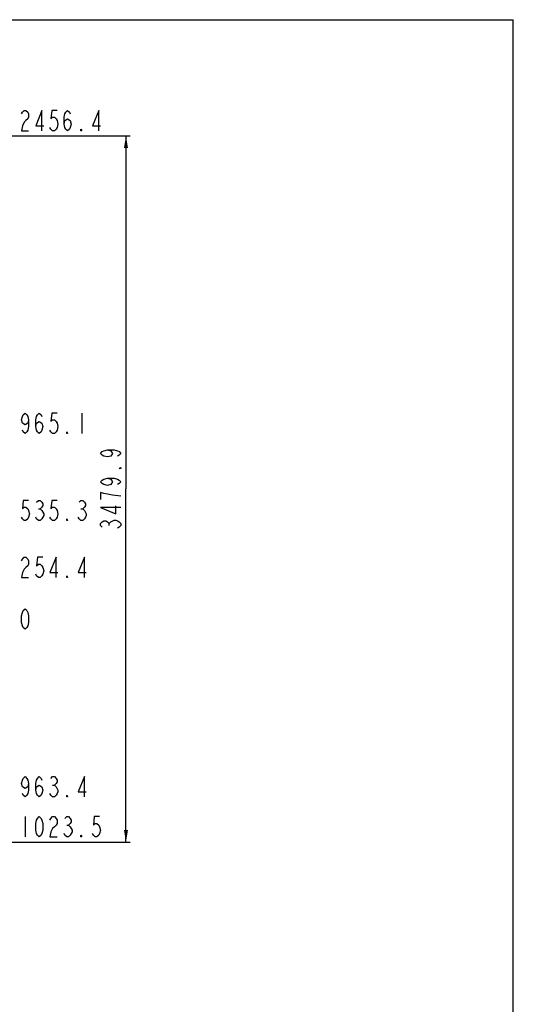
# Model space of a CAD drawing. Header units: millimetres. Extents: x 0 to 11890, y 0 to 8410.
# Tile 86 of 86: x 9459 to 11890, y 3558 to 8410. Entities that reach past the tile are written whole.
import ezdxf

# ---------------------------------------------------------------- set-up
doc = ezdxf.new("R2010")
doc.units = ezdxf.units.MM
doc.header["$LTSCALE"] = 653.95
doc.layers.get('0').update_dxf_attribs({"linetype": 'CONTINUOUS'})
for name, color, linetype in [('204101000043_DXF_DIMENSION', 7, 'CONTINUOUS'), ('304103000014_DXF_DIMENSION', 7, 'CONTINUOUS'), ('R70-2000运动范围_DXF_FORMAT', 7, 'CONTINUOUS')]:
    doc.layers.add(name, color=color, linetype=linetype)
doc.styles.get("Standard").update_dxf_attribs({"font": 'txt', "width": 0.7})
doc.dimstyles.new('DIMSTYLE_10', dxfattribs={"dimtxt": 100, "dimasz": 60, "dimexe": 2, "dimexo": 0.2, "dimgap": 2.5, "dimtad": 1, "dimdec": 1, "dimdsep": 46, "dimtxsty": 'Standard', "dimblk": '_FILLED', "dimblk1": '_FILLED', "dimblk2": '_FILLED', "dimcen": 0.09, "dimclrt": 5, "dimazin": 2, "dimtp": 0.1, "dimtm": 0.1, "dimtfac": 1, "dimtdec": 1, "dimtofl": 0, "dimtmove": 0, "dimatfit": 3, "dimldrblk": '_FILLED', "dimfxl": 0, "dimtolj": 1, "dimarcsym": 0})

# ---------------------------------------------------------------- blocks, each defined once
blk = doc.blocks.new('_FILLED')
at = {"color": 0, "linetype": 'ByBlock'}
blk.add_solid([(0, 0), (-1, 0.167), (-1, -0.167)], dxfattribs=at)
blk = doc.blocks.new('*D32')
at = {"layer": '204101000043_DXF_DIMENSION', "color": 2, "linetype": 'Continuous'}
for p, q in [((7302.4, 7837.5), (10002.2, 7837.5)), ((9982.2, 7837.5), (9982.2, 6097.6)), ((9982.2, 4357.6), (9982.2, 6097.6)), ((7917.6, 4357.6), (10002.2, 4357.6))]:
    blk.add_line(p, q, dxfattribs=at)
at = {"layer": '204101000043_DXF_DIMENSION', "color": 2, "linetype": 'Continuous', "xscale": 60, "yscale": 60, "zscale": 60}
for p, rotation in [((9982.2, 7837.5), 90), ((9982.2, 4357.6), 270)]:
    blk.add_blockref('_FILLED', p, dxfattribs=dict(at, rotation=rotation))

msp = doc.modelspace()

# ---------------------------------------------------------------- linework, layer by layer
at = {"layer": '204101000043_DXF_DIMENSION', "color": 5, "linetype": 'Continuous'}
for p, q in [((9764.962, 6471.298), (9764.962, 6371.297)), ((9550.587, 5999.793), (9559.337, 5999.793)), ((9760.587, 5999.793), (9769.338, 5999.793)), ((9898.916, 5918.214), (9898.916, 5926.964)), ((9620.587, 4638.155), (9629.338, 4638.155)), ((9484.962, 4482.639), (9484.962, 4382.639)), ((9690.587, 4440.972), (9699.337, 4440.972))]:
    msp.add_line(p, q, dxfattribs=at)
for points in [[(9467.463, 7945.873), (9471.837, 7954.206), (9480.587, 7962.54), (9489.338, 7962.54), (9498.087, 7954.206), (9502.462, 7945.873), (9502.462, 7929.206), (9498.087, 7920.873), (9489.338, 7912.54), (9480.587, 7904.207), (9471.837, 7887.54), (9467.463, 7862.54), (9502.462, 7862.54)], [(9568.087, 7862.54), (9568.087, 7962.54), (9537.462, 7887.54), (9576.837, 7887.54)], [(9642.462, 7962.54), (9616.212, 7962.54), (9611.837, 7920.873), (9620.587, 7929.206), (9629.338, 7929.206), (9638.087, 7920.873), (9642.462, 7912.54), (9646.837, 7895.873), (9642.462, 7879.207), (9638.087, 7870.873), (9629.338, 7862.54), (9620.587, 7862.54), (9611.837, 7870.873), (9607.463, 7879.207)], [(9677.462, 7895.873), (9681.837, 7912.54), (9694.963, 7920.873), (9708.087, 7912.54), (9712.462, 7895.873), (9708.087, 7879.207), (9703.712, 7870.873), (9694.963, 7862.54), (9686.212, 7870.873), (9681.837, 7879.207), (9677.462, 7895.873), (9677.462, 7929.206), (9681.837, 7945.873), (9686.212, 7954.206), (9694.963, 7962.54), (9703.712, 7954.206), (9708.087, 7945.873)], [(9848.087, 7862.54), (9848.087, 7962.54), (9817.462, 7887.54), (9856.838, 7887.54)], [(9764.962, 7862.54), (9760.587, 7862.54), (9760.587, 7870.873), (9764.962, 7862.54)], [(9502.462, 6437.964), (9498.087, 6421.297), (9484.962, 6412.964), (9471.837, 6421.297), (9467.463, 6437.964), (9471.837, 6454.631), (9476.212, 6462.964), (9484.962, 6471.298), (9493.712, 6462.964), (9498.087, 6454.631), (9502.462, 6437.964), (9502.462, 6404.63), (9498.087, 6387.964), (9493.712, 6379.63), (9484.962, 6371.297), (9476.212, 6379.63), (9471.837, 6387.964)], [(9537.462, 6404.63), (9541.837, 6421.297), (9554.962, 6429.63), (9568.087, 6421.297), (9572.462, 6404.63), (9568.087, 6387.964), (9563.713, 6379.63), (9554.962, 6371.297), (9546.212, 6379.63), (9541.837, 6387.964), (9537.462, 6404.63), (9537.462, 6437.964), (9541.837, 6454.631), (9546.212, 6462.964), (9554.962, 6471.298), (9563.713, 6462.964), (9568.087, 6454.631)], [(9642.462, 6471.298), (9616.212, 6471.298), (9611.837, 6429.63), (9620.587, 6437.964), (9629.338, 6437.964), (9638.087, 6429.63), (9642.462, 6421.297), (9646.837, 6404.63), (9642.462, 6387.964), (9638.087, 6379.63), (9629.338, 6371.297), (9620.587, 6371.297), (9611.837, 6379.63), (9607.463, 6387.964)], [(9694.963, 6371.297), (9690.587, 6371.297), (9690.587, 6379.63), (9694.963, 6371.297)], [(9890.583, 6290.089), (9907.25, 6285.714), (9915.583, 6272.589), (9907.25, 6259.464), (9890.583, 6255.09), (9873.916, 6259.464), (9865.583, 6263.839), (9857.25, 6272.589), (9865.583, 6281.339), (9873.916, 6285.714), (9890.583, 6290.089), (9923.916, 6290.089), (9940.583, 6285.714), (9948.916, 6281.339), (9957.249, 6272.589), (9948.916, 6263.839), (9940.583, 6259.464)], [(9957.249, 6202.589), (9957.249, 6198.214), (9948.916, 6198.214), (9957.249, 6202.589)], [(9890.583, 6150.089), (9907.25, 6145.714), (9915.583, 6132.589), (9907.25, 6119.464), (9890.583, 6115.09), (9873.916, 6119.464), (9865.583, 6123.839), (9857.25, 6132.589), (9865.583, 6141.339), (9873.916, 6145.714), (9890.583, 6150.089), (9923.916, 6150.089), (9940.583, 6145.714), (9948.916, 6141.339), (9957.249, 6132.589), (9948.916, 6123.839), (9940.583, 6119.464)], [(9957.249, 6062.589), (9915.583, 6066.964), (9890.583, 6071.34), (9873.916, 6075.714), (9857.25, 6080.089), (9857.25, 6045.089)], [(9502.462, 6041.459), (9476.212, 6041.459), (9471.837, 5999.793), (9480.587, 6008.126), (9489.338, 6008.126), (9498.087, 5999.793), (9502.462, 5991.459), (9506.837, 5974.793), (9502.462, 5958.126), (9498.087, 5949.793), (9489.338, 5941.46), (9480.587, 5941.46), (9471.837, 5949.793), (9467.463, 5958.126)], [(9541.837, 6033.126), (9550.587, 6041.459), (9559.337, 6041.459), (9568.087, 6033.126), (9572.462, 6024.793), (9572.462, 6016.459), (9568.087, 6008.126), (9559.337, 5999.793), (9568.087, 5991.459)], [(9642.462, 6041.459), (9616.212, 6041.459), (9611.837, 5999.793), (9620.587, 6008.126), (9629.338, 6008.126), (9638.087, 5999.793), (9642.462, 5991.459), (9646.837, 5974.793), (9642.462, 5958.126), (9638.087, 5949.793), (9629.338, 5941.46), (9620.587, 5941.46), (9611.837, 5949.793), (9607.463, 5958.126)], [(9751.837, 6033.126), (9760.587, 6041.459), (9769.338, 6041.459), (9778.087, 6033.126), (9782.462, 6024.793), (9782.462, 6016.459), (9778.087, 6008.126), (9769.338, 5999.793), (9778.087, 5991.459), (9786.837, 5974.793)], [(9568.087, 5991.459), (9576.837, 5974.793), (9576.837, 5966.46), (9572.462, 5958.126), (9568.087, 5949.793), (9559.337, 5941.46), (9550.587, 5941.46), (9541.837, 5949.793), (9537.462, 5958.126)], [(9786.837, 5974.793), (9786.837, 5966.46), (9782.462, 5958.126), (9778.087, 5949.793), (9769.338, 5941.46), (9760.587, 5941.46), (9751.837, 5949.793), (9747.462, 5958.126)], [(9957.249, 6005.715), (9857.25, 6005.715), (9932.25, 5975.089), (9932.25, 6014.464)], [(9694.963, 5941.46), (9690.587, 5941.46), (9690.587, 5949.793), (9694.963, 5941.46)], [(9865.583, 5909.465), (9857.25, 5918.214), (9857.25, 5926.964), (9865.583, 5935.714), (9873.916, 5940.089), (9882.25, 5940.089), (9890.583, 5935.714), (9898.916, 5926.964), (9907.25, 5935.714)], [(9907.25, 5935.714), (9923.916, 5944.464), (9932.25, 5944.464), (9940.583, 5940.089), (9948.916, 5935.714), (9957.249, 5926.964), (9957.249, 5918.214), (9948.916, 5909.465), (9940.583, 5905.089)], [(9484.962, 5406.181), (9476.212, 5414.514), (9471.837, 5422.848), (9467.463, 5439.514), (9467.463, 5472.847), (9471.837, 5489.514), (9476.212, 5497.847), (9484.962, 5506.181), (9493.712, 5497.847), (9498.087, 5489.514), (9502.462, 5472.847), (9502.462, 5439.514), (9498.087, 5422.848), (9493.712, 5414.514), (9484.962, 5406.181)], [(9502.462, 4646.488), (9498.087, 4629.821), (9484.962, 4621.488), (9471.837, 4629.821), (9467.463, 4646.488), (9471.837, 4663.155), (9476.212, 4671.488), (9484.962, 4679.822), (9493.712, 4671.488), (9498.087, 4663.155), (9502.462, 4646.488), (9502.462, 4613.155), (9498.087, 4596.488), (9493.712, 4588.155), (9484.962, 4579.822), (9476.212, 4588.155), (9471.837, 4596.488)], [(9537.462, 4613.155), (9541.837, 4629.821), (9554.962, 4638.155), (9568.087, 4629.821), (9572.462, 4613.155), (9568.087, 4596.488), (9563.713, 4588.155), (9554.962, 4579.822), (9546.212, 4588.155), (9541.837, 4596.488), (9537.462, 4613.155), (9537.462, 4646.488), (9541.837, 4663.155), (9546.212, 4671.488), (9554.962, 4679.822), (9563.713, 4671.488), (9568.087, 4663.155)], [(9611.837, 4671.488), (9620.587, 4679.822), (9629.338, 4679.822), (9638.087, 4671.488), (9642.462, 4663.155), (9642.462, 4654.822), (9638.087, 4646.488), (9629.338, 4638.155), (9638.087, 4629.821), (9646.837, 4613.155)], [(9778.087, 4579.822), (9778.087, 4679.822), (9747.462, 4604.822), (9786.837, 4604.822)], [(9646.837, 4613.155), (9646.837, 4604.822), (9642.462, 4596.488), (9638.087, 4588.155), (9629.338, 4579.822), (9620.587, 4579.822), (9611.837, 4588.155), (9607.463, 4596.488)], [(9694.963, 4579.822), (9690.587, 4579.822), (9690.587, 4588.155), (9694.963, 4579.822)], [(9554.962, 4382.639), (9546.212, 4390.972), (9541.837, 4399.305), (9537.462, 4415.972), (9537.462, 4449.306), (9541.837, 4465.972), (9546.212, 4474.306), (9554.962, 4482.639), (9563.713, 4474.306), (9568.087, 4465.972), (9572.462, 4449.306), (9572.462, 4415.972), (9568.087, 4399.305), (9563.713, 4390.972), (9554.962, 4382.639)], [(9607.463, 4465.972), (9611.837, 4474.306), (9620.587, 4482.639), (9629.338, 4482.639), (9638.087, 4474.306), (9642.462, 4465.972), (9642.462, 4449.306), (9638.087, 4440.972), (9629.338, 4432.639), (9620.587, 4424.305), (9611.837, 4407.639), (9607.463, 4382.639), (9642.462, 4382.639)], [(9681.837, 4474.306), (9690.587, 4482.639), (9699.337, 4482.639), (9708.087, 4474.306), (9712.462, 4465.972), (9712.462, 4457.639), (9708.087, 4449.306), (9699.337, 4440.972), (9708.087, 4432.639)], [(9852.462, 4482.639), (9826.212, 4482.639), (9821.837, 4440.972), (9830.587, 4449.306), (9839.337, 4449.306), (9848.087, 4440.972), (9852.462, 4432.639), (9856.838, 4415.972), (9852.462, 4399.305), (9848.087, 4390.972), (9839.337, 4382.639), (9830.587, 4382.639), (9821.837, 4390.972), (9817.462, 4399.305)], [(9708.087, 4432.639), (9716.838, 4415.972), (9716.838, 4407.639)], [(9716.838, 4407.639), (9708.087, 4390.972), (9699.337, 4382.639), (9690.587, 4382.639), (9681.837, 4390.972), (9677.462, 4399.305)], [(9764.962, 4382.639), (9760.587, 4382.639), (9760.587, 4390.972), (9764.962, 4382.639)]]:
    msp.add_lwpolyline(points, dxfattribs=at)
at = {"layer": '304103000014_DXF_DIMENSION', "color": 5, "linetype": 'Continuous'}
for points in [[(9467.463, 5743.926), (9471.837, 5752.259), (9480.587, 5760.592), (9489.338, 5760.592), (9498.087, 5752.259), (9502.462, 5743.926), (9502.462, 5727.259), (9498.087, 5718.925), (9489.338, 5710.592), (9480.587, 5702.258), (9471.837, 5685.592), (9467.463, 5660.592), (9502.462, 5660.592)], [(9572.462, 5760.592), (9546.212, 5760.592), (9541.837, 5718.925), (9550.587, 5727.259), (9559.337, 5727.259), (9568.087, 5718.925), (9572.462, 5710.592), (9576.837, 5693.925), (9572.462, 5677.258), (9568.087, 5668.925), (9559.337, 5660.592), (9550.587, 5660.592), (9541.837, 5668.925), (9537.462, 5677.258)], [(9638.087, 5660.592), (9638.087, 5760.592), (9607.463, 5685.592), (9646.837, 5685.592)], [(9778.087, 5660.592), (9778.087, 5760.592), (9747.462, 5685.592), (9786.837, 5685.592)], [(9694.963, 5660.592), (9690.587, 5660.592), (9690.587, 5668.925), (9694.963, 5660.592)]]:
    msp.add_lwpolyline(points, dxfattribs=at)
at = {"layer": 'R70-2000运动范围_DXF_FORMAT', "color": 7, "linetype": 'Continuous'}
for p in [(0, 8410), (11890, 0)]:
    msp.add_line(p, (11890, 8410), dxfattribs=at)

# ---------------------------------------------------------------- dimensions: what is measured, and where the dimension line sits
at = {"layer": '204101000043_DXF_DIMENSION', "color": 2, "linetype": 'Continuous'}
dim = msp.add_linear_dim(base=(9982.25, 4357.639), p1=(7302.237, 7837.54), p2=(7917.42, 4357.639), angle=270, dimstyle='DIMSTYLE_10', dxfattribs=at)
dim.commit()
dim.dimension.update_dxf_attribs({"geometry": '*D32', "text_midpoint": (9982.25, 5887.589), "dimtype": 160})

doc.saveas('drawing.dxf')
